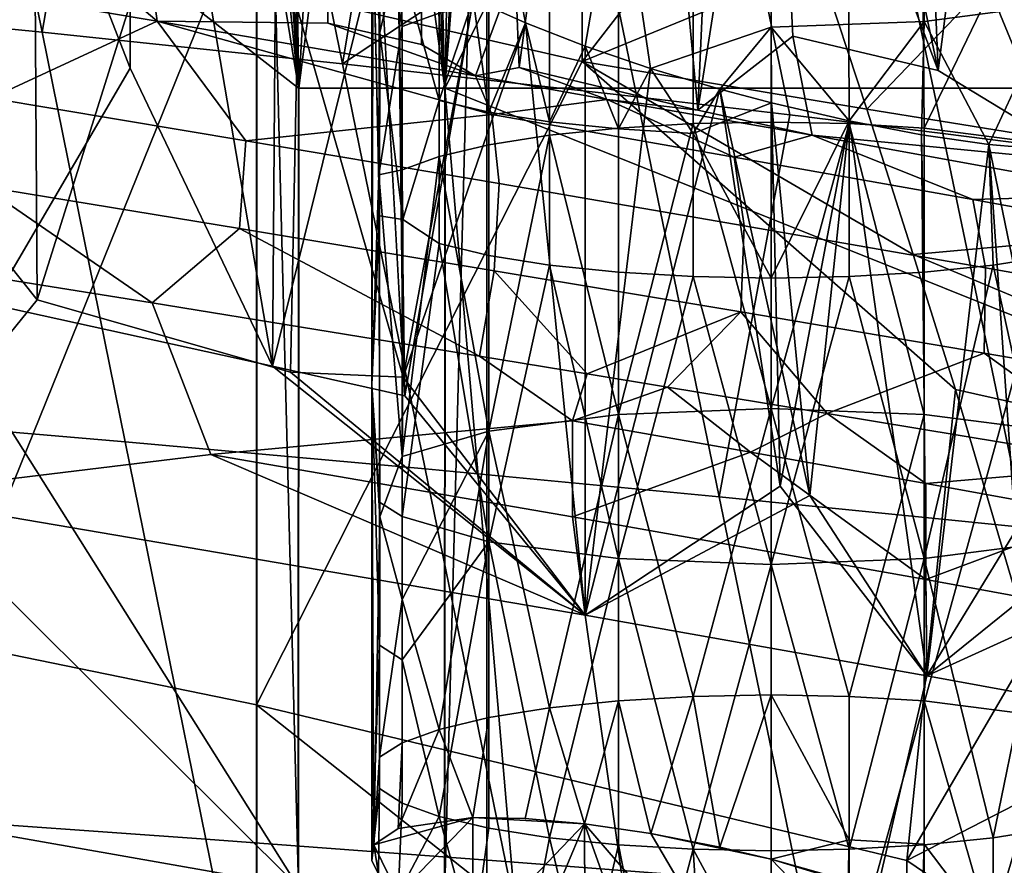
# Model space of a CAD drawing. Header units: millimetres. Extents: x -316 to 316, y -388 to 296.
# Tile 64 of 79: x 214 to 226, y 193 to 204. Entities that reach past the tile are written whole.
import ezdxf

# ---------------------------------------------------------------- set-up
doc = ezdxf.new("R2010")
doc.units = ezdxf.units.MM
doc.layers.add('Layer 01', color=7, linetype='Continuous', true_color=0x000000)

msp = doc.modelspace()

# ---------------------------------------------------------------- linework, layer by layer
at = {"layer": 'Layer 01'}
for points in [[(219.239, 203.135, 350.98), (221.085, 226.849, 315.751), (237.371, 267.942, 5), (237.371, 239.319, 5)], [(237.371, 239.319, 5), (221.165, 180.714, 314.229), (219.239, 203.135, 350.98)], [(237.371, 239.319, 5), (253.459, 189.16, 271.231), (221.165, 180.714, 314.229)], [(217.407, 203.135, 385.932), (209.386, 209.388, 538.98), (212.282, 234.677, 483.717)], [(215.357, 223.057, 425.04), (217.407, 203.135, 385.932), (212.282, 234.677, 483.717)], [(218.758, 220.979, 360.144), (221.085, 226.849, 315.751), (219.239, 203.135, 350.98)], [(216.2, 220.55, 408.961), (217.407, 203.135, 385.932), (215.357, 223.057, 425.04)], [(216.882, 213.355, 396), (147.264, 221.33, 396), (141.859, 191.649, 396)], [(219.239, 203.135, 350.98), (217.909, 219.505, 376.35), (218.758, 220.979, 360.144)], [(217.053, 219.359, 392.677), (217.407, 203.135, 385.932), (216.2, 220.55, 408.961)], [(219.239, 203.135, 350.98), (217.053, 219.359, 392.677), (217.909, 219.505, 376.35)], [(219.239, 203.135, 350.98), (217.407, 203.135, 385.932), (217.053, 219.359, 392.677)], [(214.035, 215.997, 600.243), (214.135, 200.487, 534.923), (210.914, 204.527, 549.041)], [(215.833, 205.893, 559.327), (214.135, 200.487, 534.923), (214.035, 215.997, 600.243)], [(141.859, 191.649, 396), (158.362, 190.322, 396), (216.882, 213.355, 396)], [(175.127, 188.691, 396), (216.882, 213.355, 396), (158.362, 190.322, 396)], [(175.127, 188.691, 396), (192.498, 186.635, 396), (216.882, 213.355, 396)], [(216.882, 182.916, 396), (216.882, 213.355, 396), (192.498, 186.635, 396)], [(216.882, 213.355, 396), (217.409, 203.135, 385.932), (217.242, 213.295, 389.124)], [(217.405, 193.135, 386.023), (217.409, 203.135, 385.932), (216.882, 213.355, 396)], [(217.405, 193.135, 386.023), (216.882, 213.355, 396), (216.882, 182.916, 396)], [(217.409, 203.135, 385.932), (217.97, 213.173, 375.23), (217.242, 213.295, 389.124)], [(217.409, 203.135, 385.932), (218.683, 213.052, 361.625), (217.97, 213.173, 375.23)], [(217.409, 203.135, 385.932), (219.241, 203.135, 350.98), (218.683, 213.052, 361.625)], [(219.241, 203.135, 350.98), (219.404, 212.929, 347.877), (218.683, 213.052, 361.625)], [(-219.764, 212.867, 341), (219.764, 212.867, 341), (25.052, 195.895, 341)], [(25.052, 195.895, 341), (219.764, 212.867, 341), (41.751, 195.698, 341)], [(41.751, 195.698, 341), (219.764, 212.867, 341), (58.449, 195.389, 341)], [(58.449, 195.389, 341), (219.764, 212.867, 341), (75.144, 194.956, 341)], [(75.144, 194.956, 341), (219.764, 212.867, 341), (91.834, 194.385, 341)], [(91.834, 194.385, 341), (219.764, 212.867, 341), (108.519, 193.658, 341)], [(108.519, 193.658, 341), (219.764, 212.867, 341), (125.547, 192.733, 341)], [(141.859, 191.649, 341), (125.547, 192.733, 341), (219.764, 212.867, 341)], [(219.764, 212.867, 341), (158.362, 190.322, 341), (141.859, 191.649, 341)], [(219.764, 212.867, 341), (175.127, 188.691, 341), (158.362, 190.322, 341)], [(175.127, 188.691, 341), (219.764, 212.867, 341), (192.498, 186.635, 341)], [(208.243, 184.366, 341), (192.498, 186.635, 341), (219.764, 212.867, 341)], [(208.243, 184.366, 341), (219.764, 212.867, 341), (219.764, 182.395, 341)], [(219.241, 203.135, 350.98), (219.236, 193.135, 351.071), (219.764, 212.867, 341)], [(219.764, 182.395, 341), (219.764, 212.867, 341), (219.236, 193.135, 351.071)], [(219.241, 203.135, 350.98), (219.764, 212.867, 341), (219.404, 212.929, 347.877)], [(215.314, 209.989, 576.111), (213.558, 207.846, 565.421), (215.3, 203.384, 548.241)], [(215.314, 209.989, 576.111), (215.3, 203.384, 548.241), (217.08, 199.653, 534.236)], [(217.08, 199.653, 534.236), (217.132, 206.311, 562.364), (215.314, 209.989, 576.111)], [(220.244, 209.844, 554.431), (220.997, 209.552, 553.993), (220.169, 203.394, 527.143), (220.118, 204.634, 532.326)], [(220.997, 209.552, 553.993), (221.814, 209.274, 553.701), (222.404, 202.859, 527.291), (220.169, 203.394, 527.143)], [(217.402, 193.135, 386.023), (210.432, 204.207, 519.023), (209.386, 209.388, 538.98), (217.407, 203.135, 385.932)], [(214.195, 203.835, 519.114), (213.155, 208.963, 539.055), (209.386, 209.388, 538.98), (210.432, 204.207, 519.023)], [(221.814, 209.274, 553.701), (222.678, 209.015, 553.556), (222.404, 202.859, 527.291)], [(215.039, 208.74, 539.092), (213.155, 208.963, 539.055), (214.195, 203.835, 519.114)], [(223.342, 208.839, 553.549), (222.404, 202.859, 527.291), (222.678, 209.015, 553.556)], [(223.594, 203.787, 532.527), (222.404, 202.859, 527.291), (223.342, 208.839, 553.549)], [(223.342, 208.839, 553.549), (225.415, 203.355, 532.791), (223.594, 203.787, 532.527)], [(223.342, 208.839, 553.549), (224.298, 208.616, 553.69), (225.415, 203.355, 532.791)], [(215.039, 208.74, 539.092), (214.195, 203.835, 519.114), (217.955, 203.439, 519.205), (216.922, 208.509, 539.128)], [(224.298, 208.616, 553.69), (225.206, 208.442, 554.002), (225.415, 203.355, 532.791)], [(218.921, 208.443, 755.189), (216.881, 204.407, 736.12), (220.958, 203.47, 736.342), (220.958, 207.966, 755.302)], [(218.767, 208.274, 539.164), (216.922, 208.509, 539.128), (217.955, 203.439, 519.205)], [(225.415, 203.355, 532.791), (225.206, 208.442, 554.002), (226.047, 208.319, 554.474)], [(225.415, 203.355, 532.791), (226.047, 208.319, 554.474), (227.293, 202.214, 530.226)], [(226.047, 208.319, 554.474), (226.824, 208.252, 555.122), (227.293, 202.214, 530.226)], [(221.125, 205.529, 529.247), (218.767, 208.274, 539.164), (217.955, 203.439, 519.205)], [(223.312, 206.509, 751.73), (220.958, 207.966, 755.302), (220.958, 203.47, 736.342)], [(215.3, 203.384, 548.241), (213.558, 207.846, 565.421), (213.567, 200.425, 534.136)], [(211.577, 204.656, 524.165), (210.604, 206.68, 531.842), (213.026, 206.193, 531.956), (215.636, 203.975, 525.051)], [(223.312, 206.509, 751.73), (220.958, 203.47, 736.342), (223.924, 204.689, 744.742)], [(217.132, 206.311, 562.364), (217.08, 199.653, 534.236), (218.416, 205.07, 558.41)], [(219.788, 206.293, 555.544), (219.592, 204.249, 556.159), (220.246, 203.953, 555.593)], [(221.41, 206.083, 554.481), (219.788, 206.293, 555.544), (220.246, 203.953, 555.593), (220.995, 203.662, 555.157)], [(226.859, 204.181, 555.961), (226.859, 206.293, 555.544), (225.237, 206.083, 554.481), (225.237, 203.971, 554.898)], [(215.636, 203.975, 525.051), (213.026, 206.193, 531.956), (215.401, 205.694, 532.077)], [(221.41, 206.083, 554.481), (220.995, 203.662, 555.157), (221.814, 203.383, 554.864)], [(221.41, 206.083, 554.481), (221.814, 203.383, 554.864), (223.324, 203.897, 554.525), (223.324, 206.009, 554.107)], [(225.237, 203.971, 554.898), (225.237, 206.083, 554.481), (223.324, 206.009, 554.107), (223.324, 203.897, 554.525)], [(217.307, 199.579, 534.151), (214.135, 200.487, 534.923), (215.833, 205.893, 559.327), (217.396, 204.107, 553.329)], [(219.166, 204.072, 562.418), (218.704, 203.905, 561.57), (218.652, 205.648, 561.093), (219.59, 205.786, 562.638)], [(215.636, 203.975, 525.051), (215.401, 205.694, 532.077), (217.771, 205.174, 532.198), (217.771, 203.949, 527.033)], [(218.704, 203.905, 561.57), (218.421, 205.517, 560.304), (218.652, 205.648, 561.093)], [(217.955, 203.439, 519.205), (221.639, 203.026, 519.293), (221.125, 205.529, 529.247)], [(218.421, 205.517, 560.304), (218.411, 202.048, 560.945), (218.334, 205.393, 559.696)], [(218.704, 203.905, 561.57), (218.411, 202.048, 560.945), (218.421, 205.517, 560.304)], [(221.639, 203.026, 519.293), (223.555, 202.801, 519.339), (223.041, 205.286, 529.288), (221.125, 205.529, 529.247)], [(218.334, 205.393, 559.696), (218.411, 202.048, 560.945), (218.324, 199.421, 560.505), (218.324, 205.312, 559.342)], [(226.937, 205.392, 749.527), (223.924, 204.689, 744.742), (224.521, 202.87, 737.752)], [(226.937, 205.392, 749.527), (224.521, 202.87, 737.752), (231.966, 201.671, 734.547)], [(212.791, 205.276, 735.914), (208.689, 197.093, 697.801), (216.881, 195.415, 698.199), (216.881, 204.407, 736.12)], [(218.324, 205.312, 559.342), (218.324, 199.421, 560.505), (218.34, 205.203, 558.899)], [(223.555, 202.801, 519.339), (225.47, 202.568, 519.385), (224.956, 205.034, 529.329), (223.041, 205.286, 529.288)], [(218.947, 203.681, 527.096), (217.771, 203.949, 527.033), (217.771, 205.174, 532.198), (218.945, 204.912, 532.286)], [(218.34, 205.203, 558.899), (218.324, 199.421, 560.505), (218.42, 201.538, 559.093)], [(218.34, 205.203, 558.899), (218.42, 201.538, 559.093), (218.422, 203.831, 558.634)], [(218.34, 205.203, 558.899), (218.422, 203.831, 558.634), (218.416, 205.07, 558.41)], [(217.08, 199.653, 534.236), (218.736, 199.283, 534.337), (218.416, 205.07, 558.41)], [(218.654, 204.823, 557.616), (218.416, 205.07, 558.41), (218.422, 203.831, 558.634)], [(218.736, 199.283, 534.337), (218.654, 204.823, 557.616), (218.416, 205.07, 558.41)], [(223.324, 202.71, 564.952), (223.324, 204.503, 564.598), (224.291, 204.993, 564.405), (224.299, 202.691, 564.858)], [(224.291, 204.993, 564.405), (225.22, 204.688, 564.181), (225.237, 202.636, 564.579), (224.299, 202.691, 564.858)], [(225.47, 202.568, 519.385), (227.346, 202.331, 519.43), (226.833, 204.777, 529.369), (224.956, 205.034, 529.329)], [(210.914, 204.527, 549.041), (214.135, 200.487, 534.923), (212.152, 198.044, 522.802), (207.725, 204.901, 547.881)], [(218.945, 204.912, 532.286), (220.118, 204.634, 532.326), (219.621, 203.288, 526.133), (218.947, 203.681, 527.096)], [(218.714, 199.517, 535.301), (217.396, 204.107, 553.329), (218.654, 204.823, 557.616)], [(218.712, 201.489, 558.125), (218.654, 204.823, 557.616), (218.422, 203.831, 558.634)], [(218.714, 199.517, 535.301), (218.654, 204.823, 557.616), (219.592, 204.249, 556.159)], [(218.712, 201.489, 558.125), (219.166, 202.981, 556.971), (218.654, 204.823, 557.616)], [(218.654, 204.823, 557.616), (219.166, 202.981, 556.971), (219.592, 204.249, 556.159)], [(219.592, 204.249, 556.159), (218.654, 204.823, 557.616), (218.736, 199.283, 534.337)], [(213.554, 203.009, 522.744), (211.577, 204.656, 524.165), (215.636, 203.975, 525.051)], [(220.118, 204.634, 532.326), (220.169, 203.394, 527.143), (219.621, 203.288, 526.133)], [(224.521, 202.87, 737.752), (223.924, 204.689, 744.742), (220.958, 203.47, 736.342)], [(226.069, 204.356, 563.79), (225.237, 202.636, 564.579), (225.22, 204.688, 564.181)], [(221.41, 202.636, 564.579), (221.41, 204.429, 564.225), (222.348, 204.484, 564.504), (222.348, 202.691, 564.858)], [(222.348, 202.691, 564.858), (222.348, 204.484, 564.504), (223.324, 204.503, 564.598), (223.324, 202.71, 564.952)], [(216.881, 195.415, 698.199), (220.958, 203.47, 736.342), (216.881, 204.407, 736.12)], [(220.546, 202.547, 564.125), (220.546, 204.339, 563.771), (221.41, 204.429, 564.225), (221.41, 202.636, 564.579)], [(218.714, 199.517, 535.301), (219.592, 204.249, 556.159), (220.246, 203.953, 555.593)], [(219.592, 204.249, 556.159), (218.736, 199.283, 534.337), (220.995, 196.538, 525.112), (220.246, 203.953, 555.593)], [(219.592, 204.249, 556.159), (219.166, 202.981, 556.971), (219.788, 202.834, 556.227)], [(220.246, 203.953, 555.593), (219.592, 204.249, 556.159), (219.788, 202.834, 556.227)], [(219.788, 202.426, 563.515), (219.788, 204.219, 563.161), (220.546, 204.339, 563.771), (220.546, 202.547, 564.125)], [(225.237, 202.636, 564.579), (226.069, 204.356, 563.79), (226.859, 202.426, 563.515)], [(226.826, 204.009, 563.237), (226.859, 202.426, 563.515), (226.069, 204.356, 563.79)], [(211.478, 199.027, 499.065), (210.432, 204.207, 519.023), (217.402, 193.135, 386.023)], [(215.235, 198.707, 499.173), (214.195, 203.835, 519.114), (210.432, 204.207, 519.023), (211.478, 199.027, 499.065)], [(219.166, 202.279, 562.772), (219.166, 204.072, 562.418), (219.788, 204.219, 563.161), (219.788, 202.426, 563.515)], [(225.237, 203.971, 554.898), (226.049, 202.428, 555.638), (226.859, 204.181, 555.961)], [(226.824, 202.361, 556.285), (226.859, 204.181, 555.961), (226.049, 202.428, 555.638)], [(217.307, 199.579, 534.151), (217.396, 204.107, 553.329), (218.714, 199.517, 535.301)], [(218.704, 202.112, 561.924), (218.704, 203.905, 561.57), (219.166, 204.072, 562.418), (219.166, 202.279, 562.772)], [(213.554, 203.009, 522.744), (215.636, 203.975, 525.051), (216.746, 202.477, 523.504)], [(215.636, 203.975, 525.051), (217.771, 203.949, 527.033), (219.621, 203.288, 526.133)], [(215.636, 203.975, 525.051), (219.827, 202.804, 525.183), (216.746, 202.477, 523.504)], [(219.827, 202.804, 525.183), (215.636, 203.975, 525.051), (219.621, 203.288, 526.133)], [(218.947, 203.681, 527.096), (219.621, 203.288, 526.133), (217.771, 203.949, 527.033)], [(218.704, 203.905, 561.57), (218.704, 202.112, 561.924), (218.411, 202.048, 560.945)], [(218.714, 199.517, 535.301), (220.246, 203.953, 555.593), (220.995, 196.538, 525.112)], [(220.246, 203.953, 555.593), (219.788, 202.834, 556.227), (220.546, 202.714, 555.617)], [(220.995, 196.538, 525.112), (220.246, 203.953, 555.593), (220.995, 203.662, 555.157)], [(220.546, 202.714, 555.617), (220.995, 203.662, 555.157), (220.246, 203.953, 555.593)], [(220.995, 203.662, 555.157), (220.246, 203.953, 555.593), (220.995, 196.538, 525.112)], [(222.682, 203.124, 554.719), (223.324, 203.897, 554.525), (221.814, 203.383, 554.864)], [(222.682, 203.124, 554.719), (223.325, 202.953, 554.711), (223.324, 203.897, 554.525)], [(224.299, 202.726, 554.854), (225.237, 203.971, 554.898), (223.324, 203.897, 554.525)], [(223.324, 203.897, 554.525), (223.325, 202.953, 554.711), (224.299, 202.726, 554.854)], [(224.299, 202.726, 554.854), (225.206, 202.551, 555.165), (225.237, 203.971, 554.898)], [(225.237, 203.971, 554.898), (225.206, 202.551, 555.165), (226.049, 202.428, 555.638)], [(215.235, 198.707, 499.173), (218.99, 198.37, 499.282), (217.955, 203.439, 519.205), (214.195, 203.835, 519.114)], [(218.422, 203.831, 558.634), (218.42, 201.538, 559.093), (218.712, 201.489, 558.125)], [(222.404, 202.859, 527.291), (223.594, 203.787, 532.527), (223.835, 202.545, 527.562)], [(223.835, 202.545, 527.562), (223.594, 203.787, 532.527), (225.415, 203.355, 532.791), (227.293, 202.214, 530.226)], [(220.995, 203.662, 555.157), (220.546, 202.714, 555.617), (221.41, 202.624, 555.164)], [(220.995, 203.662, 555.157), (221.814, 203.383, 554.864), (220.995, 196.538, 525.112)], [(221.814, 203.383, 554.864), (220.995, 203.662, 555.157), (221.41, 202.624, 555.164)], [(220.995, 203.662, 555.157), (220.995, 196.538, 525.112), (221.814, 203.383, 554.864)], [(217.08, 199.653, 534.236), (215.3, 203.384, 548.241), (213.567, 200.425, 534.136)], [(225.019, 193.465, 698.662), (225.629, 199.361, 724.241), (220.958, 203.47, 736.342), (216.881, 195.415, 698.199)], [(218.99, 198.37, 499.282), (222.67, 198.021, 499.387), (221.639, 203.026, 519.293), (217.955, 203.439, 519.205)], [(220.169, 203.394, 527.143), (221.271, 202.993, 526.635), (219.621, 203.288, 526.133)], [(222.404, 202.859, 527.291), (221.271, 202.993, 526.635), (220.169, 203.394, 527.143)], [(225.1, 201.053, 730.76), (220.958, 203.47, 736.342), (225.629, 199.361, 724.241)], [(224.521, 202.87, 737.752), (220.958, 203.47, 736.342), (225.1, 201.053, 730.76)], [(220.995, 196.538, 525.112), (221.814, 203.383, 554.864), (222.682, 203.124, 554.719)], [(220.995, 196.538, 525.112), (222.682, 203.124, 554.719), (221.814, 203.383, 554.864)], [(221.814, 203.383, 554.864), (221.41, 202.624, 555.164), (222.348, 202.569, 554.885)], [(222.348, 202.569, 554.885), (222.682, 203.124, 554.719), (221.814, 203.383, 554.864)], [(219.827, 202.804, 525.183), (219.621, 203.288, 526.133), (221.271, 202.993, 526.635)], [(217.407, 203.135, 385.932), (242.373, 203.135, 387.241), (242.368, 193.135, 387.331), (217.402, 193.135, 386.023)], [(242.375, 203.135, 387.241), (217.409, 203.135, 385.932), (217.405, 193.135, 386.023), (242.37, 193.135, 387.331)], [(242.373, 203.135, 387.241), (217.407, 203.135, 385.932), (219.239, 203.135, 350.98), (244.204, 203.135, 352.289)], [(217.409, 203.135, 385.932), (242.375, 203.135, 387.241), (219.241, 203.135, 350.98)], [(219.234, 193.135, 351.071), (219.239, 203.135, 350.98), (221.165, 180.714, 314.229)], [(219.234, 193.135, 351.071), (244.2, 193.135, 352.379), (244.204, 203.135, 352.289), (219.239, 203.135, 350.98)], [(219.241, 203.135, 350.98), (244.202, 193.135, 352.379), (219.236, 193.135, 351.071)], [(242.375, 203.135, 387.241), (244.207, 203.135, 352.289), (219.241, 203.135, 350.98)], [(244.202, 193.135, 352.379), (219.241, 203.135, 350.98), (244.207, 203.135, 352.289)], [(213.46, 201.903, 522.323), (213.554, 203.009, 522.744), (216.746, 202.477, 523.504), (216.667, 201.378, 523.085)], [(223.436, 198.151, 534.589), (220.995, 196.538, 525.112), (222.682, 203.124, 554.719)], [(220.995, 196.538, 525.112), (223.807, 198.036, 534.521), (222.682, 203.124, 554.719)], [(223.555, 202.801, 519.339), (221.639, 203.026, 519.293), (222.67, 198.021, 499.387)], [(222.348, 202.569, 554.885), (223.325, 202.953, 554.711), (222.682, 203.124, 554.719)], [(222.682, 203.124, 554.719), (223.325, 202.953, 554.711), (223.436, 198.151, 534.589)], [(223.807, 198.036, 534.521), (223.325, 202.953, 554.711), (222.682, 203.124, 554.719)], [(218.712, 201.489, 558.125), (219.166, 201.189, 557.325), (219.166, 202.981, 556.971)], [(219.788, 201.042, 556.581), (219.788, 202.834, 556.227), (219.166, 202.981, 556.971), (219.166, 201.189, 557.325)], [(222.861, 202.273, 526.188), (219.827, 202.804, 525.183), (221.271, 202.993, 526.635)], [(223.835, 202.545, 527.562), (221.271, 202.993, 526.635), (222.404, 202.859, 527.291)], [(222.861, 202.273, 526.188), (221.271, 202.993, 526.635), (223.835, 202.545, 527.562)], [(222.348, 202.569, 554.885), (223.324, 200.758, 555.144), (223.325, 202.953, 554.711)], [(223.324, 200.758, 555.144), (224.299, 202.726, 554.854), (223.325, 202.953, 554.711)], [(223.436, 198.151, 534.589), (223.325, 202.953, 554.711), (224.299, 202.726, 554.854)], [(224.299, 202.726, 554.854), (223.325, 202.953, 554.711), (223.807, 198.036, 534.521)], [(219.827, 202.804, 525.183), (219.916, 201.94, 524.4), (216.746, 202.477, 523.504)], [(220.546, 200.921, 555.971), (220.546, 202.714, 555.617), (219.788, 202.834, 556.227), (219.788, 201.042, 556.581)], [(219.916, 201.94, 524.4), (219.827, 202.804, 525.183), (222.861, 202.273, 526.188), (222.984, 201.413, 525.423)], [(223.555, 202.801, 519.339), (222.67, 198.021, 499.387), (226.498, 197.637, 499.497), (225.47, 202.568, 519.385)], [(231.966, 201.671, 734.547), (224.521, 202.87, 737.752), (225.1, 201.053, 730.76)], [(221.41, 200.832, 555.518), (221.41, 202.624, 555.164), (220.546, 202.714, 555.617), (220.546, 200.921, 555.971)], [(221.41, 199.051, 565.287), (220.546, 202.547, 564.125), (221.41, 202.636, 564.579)], [(222.348, 202.691, 564.858), (221.41, 199.051, 565.287), (221.41, 202.636, 564.579)], [(221.41, 199.051, 565.287), (222.348, 202.691, 564.858), (223.324, 199.124, 565.66)], [(223.324, 199.124, 565.66), (222.348, 202.691, 564.858), (223.324, 202.71, 564.952)], [(224.299, 202.726, 554.854), (223.324, 200.758, 555.144), (224.299, 200.777, 555.239)], [(224.299, 202.691, 564.858), (223.324, 199.124, 565.66), (223.324, 202.71, 564.952)], [(223.324, 199.124, 565.66), (224.299, 202.691, 564.858), (225.237, 199.051, 565.287)], [(225.273, 195.778, 526.683), (223.436, 198.151, 534.589), (224.299, 202.726, 554.854)], [(223.807, 198.036, 534.521), (225.273, 195.778, 526.683), (224.299, 202.726, 554.854)], [(224.299, 202.726, 554.854), (225.206, 202.551, 555.165), (225.273, 195.778, 526.683)], [(225.206, 202.551, 555.165), (224.299, 202.726, 554.854), (224.299, 200.777, 555.239), (225.237, 200.832, 555.518)], [(225.273, 195.778, 526.683), (225.206, 202.551, 555.165), (224.299, 202.726, 554.854)], [(225.237, 199.051, 565.287), (224.299, 202.691, 564.858), (225.237, 202.636, 564.579)], [(225.237, 199.051, 565.287), (225.237, 202.636, 564.579), (226.859, 202.426, 563.515), (226.859, 198.841, 564.224)], [(220.546, 202.547, 564.125), (219.788, 198.841, 564.224), (219.788, 202.426, 563.515)], [(219.788, 198.841, 564.224), (220.546, 202.547, 564.125), (221.41, 199.051, 565.287)], [(222.348, 200.777, 555.239), (222.348, 202.569, 554.885), (221.41, 202.624, 555.164), (221.41, 200.832, 555.518)], [(223.324, 200.758, 555.144), (222.348, 202.569, 554.885), (222.348, 200.777, 555.239)], [(222.861, 202.273, 526.188), (223.835, 202.545, 527.562), (225.849, 201.741, 527.347)], [(227.293, 202.214, 530.226), (227.95, 201.799, 529.285), (223.835, 202.545, 527.562)], [(225.849, 201.741, 527.347), (223.835, 202.545, 527.562), (227.95, 201.799, 529.285)], [(225.273, 195.778, 526.683), (225.206, 202.551, 555.165), (226.049, 202.428, 555.638)], [(226.049, 202.428, 555.638), (225.206, 202.551, 555.165), (225.237, 200.832, 555.518), (226.101, 200.921, 555.971)], [(226.049, 202.428, 555.638), (225.206, 202.551, 555.165), (225.273, 195.778, 526.683)], [(227.346, 202.331, 519.43), (225.47, 202.568, 519.385), (226.498, 197.637, 499.497)], [(216.667, 201.378, 523.085), (216.746, 202.477, 523.504), (219.916, 201.94, 524.4), (219.854, 200.85, 523.983)], [(219.788, 198.841, 564.224), (219.166, 202.279, 562.772), (219.788, 202.426, 563.515)], [(226.381, 197.593, 535.644), (225.273, 195.778, 526.683), (226.049, 202.428, 555.638)], [(225.273, 195.778, 526.683), (227.11, 197.263, 535.135), (226.049, 202.428, 555.638)], [(226.381, 197.593, 535.644), (226.049, 202.428, 555.638), (226.824, 202.361, 556.285)], [(226.824, 202.361, 556.285), (226.049, 202.428, 555.638), (226.101, 200.921, 555.971), (226.859, 201.042, 556.581)], [(227.11, 197.263, 535.135), (226.824, 202.361, 556.285), (226.049, 202.428, 555.638)], [(219.166, 202.279, 562.772), (218.704, 198.526, 562.632), (218.704, 202.112, 561.924)], [(218.704, 198.526, 562.632), (219.166, 202.279, 562.772), (219.788, 198.841, 564.224)], [(222.984, 201.413, 525.423), (222.861, 202.273, 526.188), (225.849, 201.741, 527.347), (226.007, 200.886, 526.605)], [(218.324, 199.421, 560.505), (218.411, 202.048, 560.945), (218.424, 197.768, 561.838)], [(218.411, 202.048, 560.945), (218.704, 202.112, 561.924), (218.704, 198.526, 562.632)], [(218.411, 202.048, 560.945), (218.704, 198.526, 562.632), (218.424, 197.768, 561.838)], [(213.46, 201.903, 522.323), (215.575, 200.446, 522.864), (211.426, 201.112, 521.958)], [(216.667, 201.378, 523.085), (215.575, 200.446, 522.864), (213.46, 201.903, 522.323)], [(219.854, 200.85, 523.983), (219.916, 201.94, 524.4), (222.984, 201.413, 525.423), (222.942, 200.333, 525.01)], [(225.849, 201.741, 527.347), (227.95, 201.799, 529.285), (228.777, 201.207, 528.671)], [(233.209, 197.665, 719.288), (231.966, 201.671, 734.547), (225.1, 201.053, 730.76)], [(226.007, 200.886, 526.605), (225.849, 201.741, 527.347), (228.777, 201.207, 528.671), (228.971, 200.359, 527.957)], [(218.324, 199.421, 560.505), (218.42, 197.953, 559.801), (218.42, 201.538, 559.093)], [(218.712, 201.489, 558.125), (218.42, 201.538, 559.093), (218.42, 197.953, 559.801), (218.704, 197.771, 558.881)], [(218.704, 197.771, 558.881), (219.166, 201.189, 557.325), (218.712, 201.489, 558.125)], [(222.942, 200.333, 525.01), (222.984, 201.413, 525.423), (226.007, 200.886, 526.605), (225.987, 199.819, 526.198)], [(216.667, 201.378, 523.085), (219.67, 199.779, 523.979), (215.575, 200.446, 522.864)], [(216.667, 201.378, 523.085), (219.854, 200.85, 523.983), (219.67, 199.779, 523.979)], [(219.788, 197.457, 557.289), (219.166, 201.189, 557.325), (218.704, 197.771, 558.881)], [(219.166, 201.189, 557.325), (219.788, 197.457, 557.289), (219.788, 201.042, 556.581)], [(211.426, 201.112, 521.958), (215.575, 200.446, 522.864), (216.31, 198.549, 523.469), (212.152, 198.044, 522.802)], [(219.788, 197.457, 557.289), (220.546, 200.921, 555.971), (219.788, 201.042, 556.581)], [(233.209, 197.665, 719.288), (225.1, 201.053, 730.76), (225.629, 199.361, 724.241)], [(226.101, 200.921, 555.971), (226.859, 197.457, 557.289), (226.859, 201.042, 556.581)], [(221.41, 197.247, 556.226), (220.546, 200.921, 555.971), (219.788, 197.457, 557.289)], [(220.546, 200.921, 555.971), (221.41, 197.247, 556.226), (221.41, 200.832, 555.518)], [(225.237, 197.247, 556.226), (226.101, 200.921, 555.971), (225.237, 200.832, 555.518)], [(226.859, 197.457, 557.289), (226.101, 200.921, 555.971), (225.237, 197.247, 556.226)], [(221.02, 199.558, 524.403), (219.67, 199.779, 523.979), (219.854, 200.85, 523.983)], [(219.854, 200.85, 523.983), (222.942, 200.333, 525.01), (221.02, 199.558, 524.403)], [(221.41, 197.247, 556.226), (222.348, 200.777, 555.239), (221.41, 200.832, 555.518)], [(224.299, 200.777, 555.239), (225.237, 197.247, 556.226), (225.237, 200.832, 555.518)], [(225.987, 199.819, 526.198), (226.007, 200.886, 526.605), (228.971, 200.359, 527.957), (228.973, 199.307, 527.558)], [(223.324, 197.173, 555.852), (222.348, 200.777, 555.239), (221.41, 197.247, 556.226)], [(222.348, 200.777, 555.239), (223.324, 197.173, 555.852), (223.324, 200.758, 555.144)], [(223.324, 197.173, 555.852), (224.299, 200.777, 555.239), (223.324, 200.758, 555.144)], [(225.237, 197.247, 556.226), (224.299, 200.777, 555.239), (223.324, 197.173, 555.852)], [(217.307, 199.579, 534.151), (220.995, 196.538, 525.112), (212.152, 198.044, 522.802), (214.135, 200.487, 534.923)], [(212.152, 198.044, 522.802), (220.995, 196.538, 525.112), (217.08, 199.653, 534.236), (213.567, 200.425, 534.136)], [(215.575, 200.446, 522.864), (219.67, 199.779, 523.979), (220.836, 198.969, 524.491), (216.31, 198.549, 523.469)], [(221.02, 199.558, 524.403), (222.942, 200.333, 525.01), (222.026, 199.393, 524.74)], [(222.942, 200.333, 525.01), (224.023, 199.064, 525.462), (222.026, 199.393, 524.74)], [(222.942, 200.333, 525.01), (225.987, 199.819, 526.198), (224.023, 199.064, 525.462)], [(227.935, 198.415, 527.109), (224.023, 199.064, 525.462), (225.987, 199.819, 526.198)], [(225.987, 199.819, 526.198), (228.973, 199.307, 527.558), (227.935, 198.415, 527.109)], [(219.67, 199.779, 523.979), (221.02, 199.558, 524.403), (220.836, 198.969, 524.491)], [(217.08, 199.653, 534.236), (220.995, 196.538, 525.112), (218.736, 199.283, 534.337)], [(218.714, 199.517, 535.301), (220.995, 196.538, 525.112), (217.307, 199.579, 534.151)], [(221.02, 199.558, 524.403), (222.026, 199.393, 524.74), (220.836, 198.969, 524.491)], [(218.324, 199.421, 560.505), (218.324, 193.464, 561.386), (218.42, 196.161, 560.155)], [(218.42, 196.161, 560.155), (218.42, 197.953, 559.801), (218.324, 199.421, 560.505)], [(218.35, 193.662, 562.243), (218.324, 199.421, 560.505), (218.424, 197.768, 561.838)], [(218.324, 193.464, 561.386), (218.324, 199.421, 560.505), (218.35, 193.662, 562.243)], [(222.026, 199.393, 524.74), (223.062, 198.577, 525.258), (220.836, 198.969, 524.491)], [(222.026, 199.393, 524.74), (224.023, 199.064, 525.462), (223.062, 198.577, 525.258)], [(225.019, 193.465, 698.662), (226.581, 196.141, 711.796), (225.629, 199.361, 724.241)], [(233.209, 197.665, 719.288), (225.629, 199.361, 724.241), (226.581, 196.141, 711.796)], [(223.324, 199.124, 565.66), (222.348, 195.52, 566.274), (221.41, 199.051, 565.287)], [(222.348, 195.52, 566.274), (223.324, 199.124, 565.66), (223.324, 195.539, 566.368)], [(223.062, 198.577, 525.258), (224.023, 199.064, 525.462), (225.26, 198.185, 526.107)], [(223.324, 199.124, 565.66), (224.299, 195.52, 566.274), (223.324, 195.539, 566.368)], [(225.237, 199.051, 565.287), (224.299, 195.52, 566.274), (223.324, 199.124, 565.66)], [(224.023, 199.064, 525.462), (227.935, 198.415, 527.109), (225.26, 198.185, 526.107)], [(211.478, 199.027, 499.065), (217.402, 193.135, 386.023), (212.492, 194.001, 479.706)], [(216.244, 193.735, 479.831), (215.235, 198.707, 499.173), (211.478, 199.027, 499.065), (212.492, 194.001, 479.706)], [(220.836, 198.969, 524.491), (220.836, 197.767, 524.776), (216.31, 198.549, 523.469)], [(221.41, 199.051, 565.287), (220.546, 195.376, 565.542), (219.788, 198.841, 564.224)], [(220.546, 195.376, 565.542), (221.41, 199.051, 565.287), (221.41, 195.465, 565.995)], [(220.836, 197.767, 524.776), (220.836, 198.969, 524.491), (223.062, 198.577, 525.258)], [(221.41, 199.051, 565.287), (222.348, 195.52, 566.274), (221.41, 195.465, 565.995)], [(224.299, 195.52, 566.274), (225.237, 199.051, 565.287), (225.237, 195.465, 565.995)], [(225.237, 195.465, 565.995), (225.237, 199.051, 565.287), (226.859, 198.841, 564.224), (226.859, 195.255, 564.932)], [(219.788, 198.841, 564.224), (218.704, 196.734, 562.986), (218.704, 198.526, 562.632)], [(218.704, 196.734, 562.986), (219.788, 198.841, 564.224), (219.166, 195.108, 564.188)], [(219.166, 195.108, 564.188), (219.788, 198.841, 564.224), (219.788, 195.255, 564.932)], [(219.788, 198.841, 564.224), (220.546, 195.376, 565.542), (219.788, 195.255, 564.932)], [(216.244, 193.735, 479.831), (219.996, 193.456, 479.956), (218.99, 198.37, 499.282), (215.235, 198.707, 499.173)], [(225.26, 196.983, 526.392), (220.836, 197.767, 524.776), (223.062, 198.577, 525.258)], [(223.062, 198.577, 525.258), (225.26, 198.185, 526.107), (225.26, 196.983, 526.392)], [(220.995, 196.538, 525.112), (212.152, 198.044, 522.802), (216.31, 198.549, 523.469)], [(220.995, 196.538, 525.112), (216.31, 198.549, 523.469), (220.836, 197.767, 524.776)], [(218.704, 198.526, 562.632), (218.704, 196.734, 562.986), (218.424, 197.768, 561.838)], [(219.996, 193.456, 479.956), (223.673, 193.171, 480.078), (222.67, 198.021, 499.387), (218.99, 198.37, 499.282)], [(225.26, 198.185, 526.107), (227.935, 198.415, 527.109), (227.422, 197.793, 527.042)], [(223.436, 198.151, 534.589), (225.273, 195.778, 526.683), (220.995, 196.538, 525.112)], [(225.26, 196.983, 526.392), (225.26, 198.185, 526.107), (227.422, 197.793, 527.042)], [(220.995, 196.538, 525.112), (222.678, 184.565, 528.458), (213.23, 186.189, 525.798), (212.152, 198.044, 522.802)], [(218.704, 195.979, 559.235), (218.704, 197.771, 558.881), (218.42, 197.953, 559.801), (218.42, 196.161, 560.155)], [(220.995, 196.538, 525.112), (225.273, 195.778, 526.683), (223.807, 198.036, 534.521)], [(223.673, 193.171, 480.078), (227.498, 192.859, 480.206), (226.498, 197.637, 499.497), (222.67, 198.021, 499.387)], [(218.42, 194.759, 562.42), (218.35, 193.662, 562.243), (218.424, 197.768, 561.838)], [(218.704, 196.734, 562.986), (218.42, 194.759, 562.42), (218.424, 197.768, 561.838)], [(218.704, 195.979, 559.235), (219.788, 197.457, 557.289), (218.704, 197.771, 558.881)], [(220.836, 197.767, 524.776), (225.26, 196.983, 526.392), (225.273, 195.778, 526.683), (220.995, 196.538, 525.112)], [(229.544, 196.197, 528.35), (225.26, 196.983, 526.392), (227.422, 197.793, 527.042)], [(226.381, 197.593, 535.644), (227.913, 196.979, 534.928), (225.273, 195.778, 526.683)], [(219.166, 194.019, 558.74), (219.788, 197.457, 557.289), (218.704, 195.979, 559.235)], [(219.788, 197.457, 557.289), (219.166, 194.019, 558.74), (219.788, 193.872, 557.997)], [(220.546, 193.752, 557.387), (219.788, 197.457, 557.289), (219.788, 193.872, 557.997)], [(219.788, 197.457, 557.289), (220.546, 193.752, 557.387), (221.41, 197.247, 556.226)], [(225.237, 197.247, 556.226), (226.101, 193.752, 557.387), (226.859, 197.457, 557.289)], [(226.859, 197.457, 557.289), (226.101, 193.752, 557.387), (226.859, 193.872, 557.997)], [(221.41, 197.247, 556.226), (220.546, 193.752, 557.387), (221.41, 193.662, 556.934)], [(222.348, 193.607, 556.655), (221.41, 197.247, 556.226), (221.41, 193.662, 556.934)], [(221.41, 197.247, 556.226), (222.348, 193.607, 556.655), (223.324, 197.173, 555.852)], [(223.324, 197.173, 555.852), (224.299, 193.607, 556.655), (225.237, 197.247, 556.226)], [(225.237, 197.247, 556.226), (224.299, 193.607, 556.655), (225.237, 193.662, 556.934)], [(226.101, 193.752, 557.387), (225.237, 197.247, 556.226), (225.237, 193.662, 556.934)], [(229.424, 195.018, 528.574), (227.11, 197.263, 535.135), (225.273, 195.778, 526.683)], [(208.689, 197.093, 697.801), (208.689, 179.11, 621.96), (216.881, 186.423, 660.279)], [(216.881, 186.423, 660.279), (216.881, 195.415, 698.199), (208.689, 197.093, 697.801)], [(223.324, 197.173, 555.852), (222.348, 193.607, 556.655), (223.324, 193.588, 556.56)], [(224.299, 193.607, 556.655), (223.324, 197.173, 555.852), (223.324, 193.588, 556.56)], [(225.26, 196.983, 526.392), (229.544, 196.197, 528.35), (229.424, 195.018, 528.574), (225.273, 195.778, 526.683)], [(225.273, 195.778, 526.683), (227.913, 196.979, 534.928), (229.424, 195.018, 528.574)], [(218.704, 196.734, 562.986), (218.704, 194.941, 563.34), (218.42, 194.759, 562.42)], [(218.704, 196.734, 562.986), (219.166, 195.108, 564.188), (218.704, 194.941, 563.34)], [(220.995, 196.538, 525.112), (225.273, 195.778, 526.683), (222.678, 184.565, 528.458)], [(218.42, 194.368, 560.509), (218.42, 196.161, 560.155), (218.324, 193.464, 561.386)], [(218.704, 194.186, 559.589), (218.704, 195.979, 559.235), (218.42, 196.161, 560.155), (218.42, 194.368, 560.509)], [(227.043, 194.508, 705.471), (226.581, 196.141, 711.796), (225.019, 193.465, 698.662)], [(219.166, 194.019, 558.74), (218.704, 195.979, 559.235), (218.704, 194.186, 559.589)], [(229.424, 195.018, 528.574), (228.378, 183.536, 530.828), (222.678, 184.565, 528.458), (225.273, 195.778, 526.683)], [(221.816, 193.804, 566.474), (221.41, 195.465, 565.995), (222.348, 195.52, 566.274)], [(222.348, 195.52, 566.274), (222.678, 193.633, 566.702), (221.816, 193.804, 566.474)], [(223.324, 195.539, 566.368), (222.678, 193.633, 566.702), (222.348, 195.52, 566.274)], [(222.678, 193.633, 566.702), (223.324, 195.539, 566.368), (223.323, 193.482, 566.775)], [(223.324, 195.539, 566.368), (224.299, 193.727, 566.628), (223.323, 193.482, 566.775)], [(224.299, 193.727, 566.628), (223.324, 195.539, 566.368), (224.299, 195.52, 566.274)], [(224.299, 193.727, 566.628), (224.299, 195.52, 566.274), (225.237, 195.465, 565.995), (225.237, 193.672, 566.349)], [(225.019, 188.969, 679.702), (225.019, 193.465, 698.662), (216.881, 195.415, 698.199)], [(216.881, 195.415, 698.199), (216.881, 186.423, 660.279), (225.019, 188.969, 679.702)], [(219.788, 195.255, 564.932), (220.546, 195.376, 565.542), (220.245, 193.992, 565.594), (219.59, 194.005, 564.964)], [(220.987, 193.924, 566.096), (220.245, 193.992, 565.594), (220.546, 195.376, 565.542)], [(220.987, 193.924, 566.096), (220.546, 195.376, 565.542), (221.41, 195.465, 565.995)], [(221.816, 193.804, 566.474), (220.987, 193.924, 566.096), (221.41, 195.465, 565.995)], [(226.068, 192.574, 566.117), (225.237, 195.465, 565.995), (226.859, 195.255, 564.932)], [(225.237, 193.672, 566.349), (225.237, 195.465, 565.995), (226.068, 192.574, 566.117)], [(219.59, 194.005, 564.964), (219.166, 195.108, 564.188), (219.788, 195.255, 564.932)], [(226.859, 195.255, 564.932), (226.826, 192.228, 565.563), (226.068, 192.574, 566.117)], [(219.166, 195.108, 564.188), (218.652, 193.867, 563.419), (218.704, 194.941, 563.34)], [(218.652, 193.867, 563.419), (219.166, 195.108, 564.188), (219.59, 194.005, 564.964)], [(218.42, 194.759, 562.42), (218.704, 194.941, 563.34), (218.652, 193.867, 563.419), (218.35, 193.662, 562.243)], [(227.838, 191.557, 694.001), (227.043, 194.508, 705.471), (225.019, 193.465, 698.662)], [(218.324, 193.464, 561.386), (218.407, 193.301, 560.785), (218.42, 194.368, 560.509)], [(218.654, 193.042, 559.942), (218.704, 194.186, 559.589), (218.42, 194.368, 560.509), (218.407, 193.301, 560.785)], [(219.166, 194.019, 558.74), (218.704, 194.186, 559.589), (218.654, 193.042, 559.942)], [(219.59, 194.005, 564.964), (218.654, 193.042, 559.942), (218.35, 193.662, 562.243)], [(218.35, 193.662, 562.243), (218.652, 193.867, 563.419), (219.59, 194.005, 564.964)], [(218.654, 193.042, 559.942), (219.592, 192.468, 558.486), (219.166, 194.019, 558.74)], [(218.654, 193.042, 559.942), (219.59, 194.005, 564.964), (219.592, 192.468, 558.486)], [(219.166, 194.019, 558.74), (219.592, 192.468, 558.486), (219.788, 193.872, 557.997)], [(220.987, 193.924, 566.096), (219.592, 192.468, 558.486), (219.59, 194.005, 564.964)], [(220.245, 193.992, 565.594), (220.987, 193.924, 566.096), (219.59, 194.005, 564.964)], [(212.492, 194.001, 479.706), (217.402, 193.135, 386.023), (213.57, 188.665, 459.149)], [(217.318, 188.459, 459.292), (216.244, 193.735, 479.831), (212.492, 194.001, 479.706), (213.57, 188.665, 459.149)], [(220.987, 193.924, 566.096), (220.246, 192.172, 557.92), (219.592, 192.468, 558.486)], [(220.994, 191.881, 557.484), (220.246, 192.172, 557.92), (220.987, 193.924, 566.096)], [(221.815, 191.603, 557.19), (220.987, 193.924, 566.096), (223.363, 191.163, 557.042)], [(220.987, 193.924, 566.096), (221.816, 193.804, 566.474), (223.363, 191.163, 557.042)], [(220.994, 191.881, 557.484), (220.987, 193.924, 566.096), (221.815, 191.603, 557.19)], [(219.788, 193.872, 557.997), (219.592, 192.468, 558.486), (220.246, 192.172, 557.92), (220.546, 193.752, 557.387)], [(223.363, 191.163, 557.042), (221.816, 193.804, 566.474), (223.323, 193.482, 566.775), (226.047, 190.648, 557.964)], [(223.323, 193.482, 566.775), (221.816, 193.804, 566.474), (222.678, 193.633, 566.702)], [(226.859, 192.08, 558.351), (226.859, 193.872, 557.997), (226.101, 193.752, 557.387), (226.101, 191.959, 557.741)], [(217.318, 188.459, 459.292), (221.065, 188.245, 459.435), (219.996, 193.456, 479.956), (216.244, 193.735, 479.831)], [(218.35, 193.662, 562.243), (218.407, 193.301, 560.785), (218.324, 193.464, 561.386)], [(218.35, 193.662, 562.243), (218.654, 193.042, 559.942), (218.407, 193.301, 560.785)], [(220.246, 192.172, 557.92), (220.994, 191.881, 557.484), (220.546, 193.752, 557.387)], [(220.546, 193.752, 557.387), (220.994, 191.881, 557.484), (221.41, 193.662, 556.934)], [(220.994, 191.881, 557.484), (221.815, 191.603, 557.19), (221.41, 193.662, 556.934)], [(221.41, 193.662, 556.934), (221.815, 191.603, 557.19), (222.348, 193.607, 556.655)], [(224.286, 193.213, 566.732), (223.323, 193.482, 566.775), (224.299, 193.727, 566.628)], [(224.286, 193.213, 566.732), (224.299, 193.727, 566.628), (225.237, 193.672, 566.349), (225.211, 192.907, 566.511)], [(225.237, 191.87, 557.288), (225.237, 193.662, 556.934), (224.299, 193.607, 556.655), (224.299, 191.815, 557.009)], [(225.237, 193.672, 566.349), (226.068, 192.574, 566.117), (225.211, 192.907, 566.511)], [(226.101, 191.959, 557.741), (226.101, 193.752, 557.387), (225.237, 193.662, 556.934), (225.237, 191.87, 557.288)], [(222.348, 193.607, 556.655), (221.815, 191.603, 557.19), (222.485, 191.402, 557.066)], [(222.348, 193.607, 556.655), (222.485, 191.402, 557.066), (223.324, 191.796, 556.914)], [(222.348, 193.607, 556.655), (223.324, 191.796, 556.914), (223.324, 193.588, 556.56)], [(224.299, 191.815, 557.009), (224.299, 193.607, 556.655), (223.324, 193.588, 556.56), (223.324, 191.796, 556.914)], [(221.065, 188.245, 459.435), (224.739, 188.028, 459.576), (223.673, 193.171, 480.078), (219.996, 193.456, 479.956)], [(225.211, 192.907, 566.511), (226.047, 190.648, 557.964), (223.323, 193.482, 566.775)], [(223.323, 193.482, 566.775), (224.286, 193.213, 566.732), (225.211, 192.907, 566.511)], [(225.019, 188.969, 679.702), (227.838, 191.557, 694.001), (225.019, 193.465, 698.662)]]:
    msp.add_3dface(points, dxfattribs=at)

doc.saveas('drawing.dxf')
